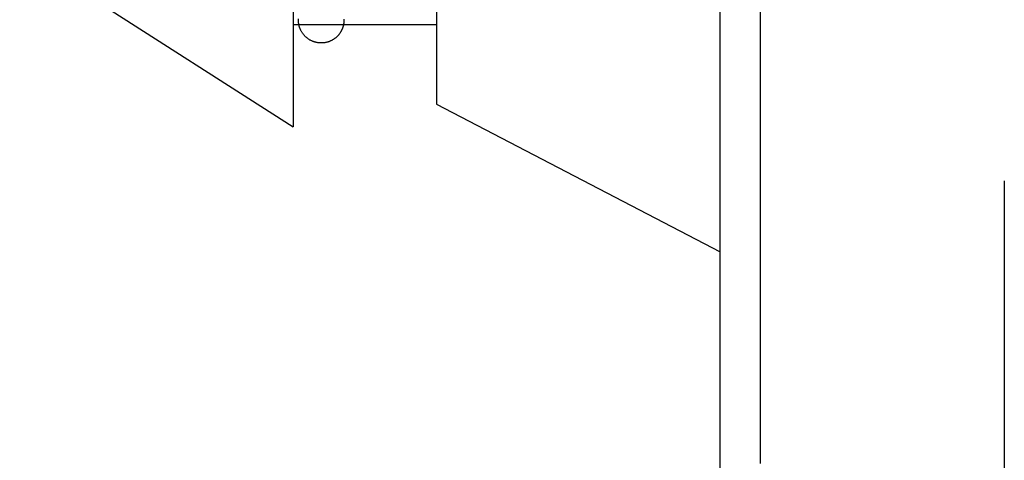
# Model space of a CAD drawing. Header units: inches. Extents: x 0 to 215, y 0 to 139.
# Tile 6 of 103: x 38.905 to 39.338, y 51.517 to 51.711. Entities that reach past the tile are written whole.
import ezdxf

# ---------------------------------------------------------------- set-up
doc = ezdxf.new("R2010")
doc.units = ezdxf.units.IN
doc.header["$LTSCALE"] = 11.804375
doc.header["$MEASUREMENT"] = 0
doc.linetypes.add('HIDDEN', pattern=[0.2, 0.1, -0.1])
doc.layers.add('DEFAULT_2', color=8, linetype='HIDDEN')

msp = doc.modelspace()

# ---------------------------------------------------------------- linework, layer by layer
at = {"layer": 'DEFAULT_2', "color": 8, "linetype": 'HIDDEN'}
for p, q in [((39.21333, 49.03367), (39.21333, 54.53417)), ((39.33833, 54.00117), (39.33833, 49.56667)), ((39.23083, 52.48584), (39.23083, 51.51584)), ((39.02533, 51.90396), (39.02533, 51.66396)), ((39.08833, 51.89396), (39.08833, 51.67396)), ((38.90494, 51.74101), (39.02533, 51.66396)), ((39.08833, 51.70896), (39.02533, 51.70896)), ((39.02762, 51.71113), (39.0276, 51.71146)), ((39.02763, 51.71088), (39.02762, 51.71113)), ((39.02763, 51.71072), (39.02763, 51.71088)), ((39.02764, 51.71058), (39.02763, 51.71072)), ((39.02765, 51.71049), (39.02764, 51.71058)), ((39.02765, 51.7104), (39.02765, 51.71049)), ((39.02766, 51.71031), (39.02765, 51.7104)), ((39.02766, 51.71023), (39.02766, 51.71031)), ((39.02767, 51.71015), (39.02766, 51.71023)), ((39.02768, 51.71006), (39.02767, 51.71015)), ((39.02769, 51.70997), (39.02768, 51.71006)), ((39.0277, 51.70988), (39.02769, 51.70997)), ((39.02771, 51.70979), (39.0277, 51.70988)), ((39.04764, 51.71034), (39.04763, 51.71024)), ((39.04765, 51.71043), (39.04764, 51.71034)), ((39.04766, 51.71062), (39.04765, 51.71053)), ((39.04765, 51.71053), (39.04765, 51.71043)), ((39.04767, 51.71095), (39.04766, 51.7108)), ((39.04766, 51.7108), (39.04766, 51.71071)), ((39.04766, 51.71071), (39.04766, 51.71062)), ((39.04768, 51.71132), (39.04767, 51.71112)), ((39.04767, 51.71112), (39.04767, 51.71095)), ((39.08833, 51.67396), (39.21333, 51.60896))]:
    msp.add_line(p, q, dxfattribs=at)
for points in [[(39.03777, 51.7009), (39.03773, 51.7009), (39.03751, 51.7009), (39.03728, 51.70091), (39.03706, 51.70092), (39.03684, 51.70094), (39.03662, 51.70096), (39.03639, 51.70098), (39.03617, 51.70101), (39.03595, 51.70105), (39.03572, 51.70109), (39.0355, 51.70114), (39.03528, 51.70119), (39.03507, 51.70124), (39.03485, 51.7013), (39.03463, 51.70137), (39.03442, 51.70144), (39.0342, 51.70152), (39.03398, 51.7016), (39.03377, 51.70169), (39.03356, 51.70178), (39.03335, 51.70187), (39.03314, 51.70198), (39.03293, 51.70209), (39.03272, 51.7022), (39.03252, 51.70232), (39.03232, 51.70244), (39.03213, 51.70256), (39.03194, 51.7027), (39.03175, 51.70283), (39.03156, 51.70297), (39.03138, 51.70312), (39.03119, 51.70327), (39.031, 51.70344), (39.03081, 51.70361), (39.03062, 51.70379), (39.03045, 51.70397), (39.03029, 51.70414), (39.03013, 51.70431), (39.02998, 51.70449), (39.02982, 51.70468), (39.02967, 51.70487), (39.02952, 51.70508), (39.02938, 51.70528), (39.02925, 51.70547), (39.02913, 51.70567), (39.02899, 51.7059), (39.02886, 51.70614), (39.02875, 51.70634), (39.02866, 51.70653), (39.02857, 51.70671), (39.02849, 51.70688), (39.02842, 51.70706), (39.02834, 51.70724), (39.02827, 51.70742), (39.02821, 51.70759), (39.02816, 51.70774), (39.02812, 51.70787), (39.02809, 51.70798), (39.02806, 51.70808), (39.02802, 51.70819), (39.02799, 51.70831), (39.02797, 51.7084), (39.02794, 51.70849), (39.02792, 51.70859), (39.0279, 51.70868), (39.02788, 51.70875), (39.02787, 51.70882), (39.02785, 51.70889), (39.02784, 51.70895), (39.02783, 51.70902), (39.02781, 51.7091), (39.0278, 51.70916), (39.02779, 51.70922), (39.02778, 51.70928), (39.02777, 51.70933), (39.02776, 51.70938), (39.02776, 51.70944), (39.02775, 51.70949), (39.02774, 51.70954), (39.02773, 51.70959), (39.02773, 51.70964), (39.02772, 51.70969), (39.02771, 51.70974), (39.02771, 51.70979)], [(39.04763, 51.71024), (39.04763, 51.71014), (39.04762, 51.71009), (39.04762, 51.71005), (39.04761, 51.71), (39.04761, 51.70995), (39.0476, 51.7099), (39.0476, 51.70986), (39.04759, 51.70981), (39.04759, 51.70976), (39.04758, 51.70971), (39.04758, 51.70967), (39.04757, 51.70962), (39.04756, 51.70957), (39.04756, 51.70952), (39.04755, 51.70947), (39.04754, 51.70943), (39.04754, 51.70937), (39.04753, 51.70932), (39.04752, 51.70927), (39.04751, 51.70922), (39.0475, 51.70916), (39.04749, 51.70911), (39.04748, 51.70905), (39.04747, 51.70899), (39.04746, 51.70893), (39.04744, 51.70887), (39.04743, 51.70881), (39.04741, 51.70874), (39.0474, 51.70866), (39.04738, 51.70859), (39.04737, 51.70852), (39.04735, 51.70845), (39.04733, 51.70838), (39.04731, 51.70829), (39.04728, 51.70819), (39.04725, 51.70809), (39.04722, 51.70799), (39.04719, 51.70789), (39.04715, 51.70778), (39.04711, 51.70767), (39.04707, 51.70755), (39.04703, 51.70743), (39.04698, 51.7073), (39.04693, 51.70716), (39.04686, 51.70701), (39.0468, 51.70686), (39.04673, 51.70672), (39.04666, 51.70657), (39.04659, 51.70641), (39.04651, 51.70626), (39.04643, 51.70611), (39.04635, 51.70596), (39.04625, 51.7058), (39.04615, 51.70563), (39.04605, 51.70547), (39.04594, 51.70531), (39.04583, 51.70515), (39.04571, 51.70499), (39.0456, 51.70483), (39.04548, 51.70468), (39.04535, 51.70452), (39.04522, 51.70436), (39.04509, 51.70422), (39.04495, 51.70407), (39.04481, 51.70392), (39.04466, 51.70377), (39.04451, 51.70363), (39.04436, 51.70349), (39.04421, 51.70335), (39.04405, 51.70322), (39.04389, 51.70309), (39.04373, 51.70296), (39.04356, 51.70284), (39.04339, 51.70271), (39.04322, 51.7026), (39.04304, 51.70248), (39.04286, 51.70237), (39.04268, 51.70226), (39.0425, 51.70216), (39.04231, 51.70205), (39.04213, 51.70196), (39.04194, 51.70187), (39.04175, 51.70178), (39.04155, 51.70169), (39.04135, 51.70161), (39.04115, 51.70153), (39.04095, 51.70146), (39.04074, 51.70139), (39.04054, 51.70133), (39.04033, 51.70127), (39.04012, 51.70121), (39.03991, 51.70116), (39.03969, 51.70111), (39.03948, 51.70107), (39.03926, 51.70103), (39.03904, 51.701), (39.03883, 51.70097), (39.03861, 51.70095), (39.03839, 51.70093), (39.03817, 51.70092), (39.03795, 51.70091), (39.03777, 51.7009)]]:
    msp.add_lwpolyline(points, dxfattribs=at)

doc.saveas('drawing.dxf')
